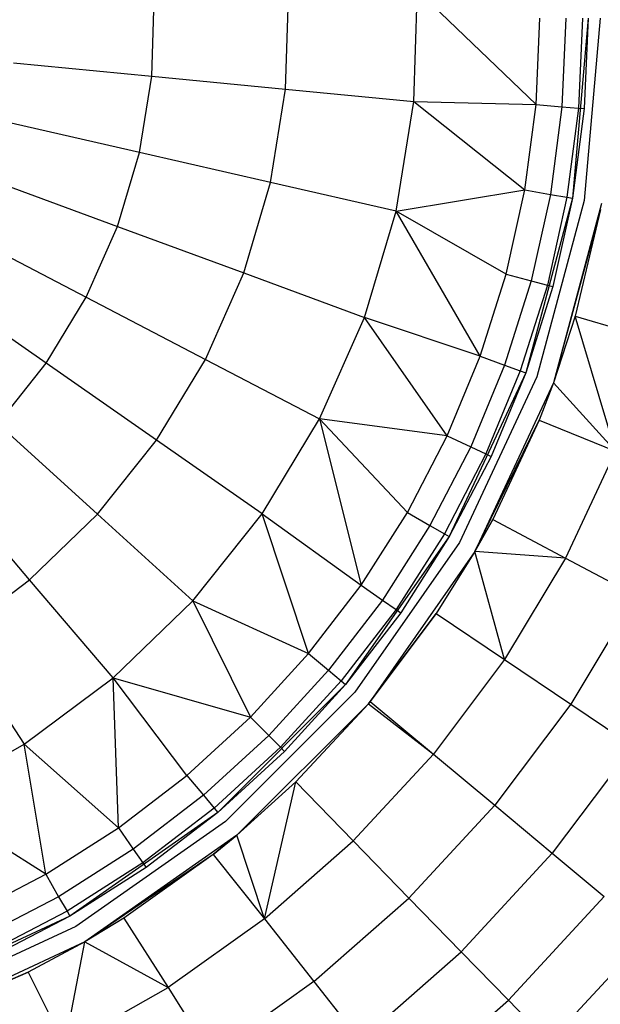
# Model space of a CAD drawing. Extents: x 3 to 49, y 3 to 103.
# Tile 81 of 101: x 26.848 to 27.828, y 57.121 to 58.783. Entities that reach past the tile are written whole.
import ezdxf

# ---------------------------------------------------------------- set-up
doc = ezdxf.new("R2010")
doc.units = 0
doc.header["$LTSCALE"] = 2.54
doc.layers.get('0').update_dxf_attribs({"linetype": 'CONTINUOUS'})

# ---------------------------------------------------------------- blocks, each defined once
blk = doc.blocks.new('HOTEL-MOOD-11782-11790_STL')
at = {"color": 0}
for p, q in [((27.2966, 58.6655, 3.3861), (27.3017, 58.825, 3.3861)), ((27.2966, 58.6655, 3.3861), (27.3017, 58.825, 3.3861)), ((27.5129, 58.6446, 3.2677), (27.5189, 58.8319, 3.2677)), ((27.5129, 58.6446, 3.2677), (27.5189, 58.8319, 3.2677)), ((27.7193, 58.6397, 3.1304), (27.5189, 58.8319, 3.2677)), ((27.7193, 58.6397, 3.1304), (27.5189, 58.8319, 3.2677)), ((27.0707, 58.6873, 3.4848), (27.0749, 58.8177, 3.4848)), ((27.0707, 58.6873, 3.4848), (27.0749, 58.8177, 3.4848)), ((27.7193, 58.6397, 3.1304), (27.7256, 58.7851, 3.1304)), ((27.7193, 58.6397, 3.1304), (27.7256, 58.7851, 3.1304)), ((27.7695, 58.7851, 3.0862), (27.763, 58.6358, 3.0862)), ((27.7695, 58.7851, 3.0862), (27.763, 58.6358, 3.0862)), ((27.8074, 58.7851, 2.5681), (27.7808, 58.4812, 2.5681)), ((27.8074, 58.7851, 2.5681), (27.7808, 58.4812, 2.5681)), ((27.7977, 58.7851, 3.0306), (27.791, 58.6334, 3.0306)), ((27.7977, 58.7851, 3.0306), (27.791, 58.6334, 3.0306)), ((27.8274, 58.7851, 2.2681), (27.8005, 58.4777, 2.2681)), ((27.8274, 58.7851, 2.2681), (27.8005, 58.4777, 2.2681)), ((27.8274, 58.7851, 2.5681), (27.8005, 58.4777, 2.5681)), ((27.8274, 58.7851, 2.5681), (27.8005, 58.4777, 2.5681)), ((27.8074, 58.7851, 2.5681), (27.8007, 58.6325, 2.9691)), ((27.8074, 58.7851, 2.9691), (27.8007, 58.6325, 2.9691)), ((27.8074, 58.7851, 2.5681), (27.8007, 58.6325, 2.9691)), ((27.8074, 58.7851, 2.9691), (27.8007, 58.6325, 2.9691)), ((26.8369, 58.7099, 3.5628), (27.0707, 58.6873, 3.4848)), ((26.8369, 58.7099, 3.5628), (27.0707, 58.6873, 3.4848)), ((27.0499, 58.5585, 3.4848), (27.0707, 58.6873, 3.4848)), ((27.0499, 58.5585, 3.4848), (27.0707, 58.6873, 3.4848)), ((27.0707, 58.6873, 3.4848), (27.2966, 58.6655, 3.3861)), ((27.0707, 58.6873, 3.4848), (27.2966, 58.6655, 3.3861)), ((27.2712, 58.508, 3.3861), (27.2966, 58.6655, 3.3861)), ((27.2712, 58.508, 3.3861), (27.2966, 58.6655, 3.3861)), ((27.2966, 58.6655, 3.3861), (27.5129, 58.6446, 3.2677)), ((27.2966, 58.6655, 3.3861), (27.5129, 58.6446, 3.2677)), ((27.483, 58.4596, 3.2677), (27.5129, 58.6446, 3.2677)), ((27.483, 58.4596, 3.2677), (27.5129, 58.6446, 3.2677)), ((27.5129, 58.6446, 3.2677), (27.7193, 58.6397, 3.1304)), ((27.5129, 58.6446, 3.2677), (27.7193, 58.6397, 3.1304)), ((27.5129, 58.6446, 3.2677), (27.7003, 58.4954, 3.1304)), ((27.5129, 58.6446, 3.2677), (27.7003, 58.4954, 3.1304)), ((27.7003, 58.4954, 3.1304), (27.7193, 58.6397, 3.1304)), ((27.7003, 58.4954, 3.1304), (27.7193, 58.6397, 3.1304)), ((27.7193, 58.6397, 3.1304), (27.763, 58.6358, 3.0862)), ((27.7193, 58.6397, 3.1304), (27.763, 58.6358, 3.0862)), ((27.763, 58.6358, 3.0862), (27.7435, 58.4877, 3.0862)), ((27.763, 58.6358, 3.0862), (27.7435, 58.4877, 3.0862)), ((27.763, 58.6358, 3.0862), (27.791, 58.6334, 3.0306)), ((27.763, 58.6358, 3.0862), (27.791, 58.6334, 3.0306)), ((27.791, 58.6334, 3.0306), (27.7712, 58.4828, 3.0306)), ((27.791, 58.6334, 3.0306), (27.7712, 58.4828, 3.0306)), ((27.8007, 58.6325, 2.9691), (27.7808, 58.4812, 2.5681)), ((27.8007, 58.6325, 2.9691), (27.7808, 58.4812, 2.5681)), ((27.8007, 58.6325, 2.9691), (27.7808, 58.4812, 2.9691)), ((27.8007, 58.6325, 2.9691), (27.7808, 58.4812, 2.9691)), ((27.791, 58.6334, 3.0306), (27.8007, 58.6325, 2.9691)), ((27.791, 58.6334, 3.0306), (27.8007, 58.6325, 2.9691)), ((27.0499, 58.5585, 3.4848), (26.8209, 58.6108, 3.5628)), ((27.0499, 58.5585, 3.4848), (26.8209, 58.6108, 3.5628)), ((27.0128, 58.4335, 3.4848), (27.0499, 58.5585, 3.4848)), ((27.0128, 58.4335, 3.4848), (27.0499, 58.5585, 3.4848)), ((27.2712, 58.508, 3.3861), (27.0499, 58.5585, 3.4848)), ((27.2712, 58.508, 3.3861), (27.0499, 58.5585, 3.4848)), ((26.7923, 58.5146, 3.5628), (27.0128, 58.4335, 3.4848)), ((26.7923, 58.5146, 3.5628), (27.0128, 58.4335, 3.4848)), ((27.2258, 58.3551, 3.3861), (27.2712, 58.508, 3.3861)), ((27.2258, 58.3551, 3.3861), (27.2712, 58.508, 3.3861)), ((27.483, 58.4596, 3.2677), (27.2712, 58.508, 3.3861)), ((27.483, 58.4596, 3.2677), (27.2712, 58.508, 3.3861)), ((27.483, 58.4596, 3.2677), (27.7003, 58.4954, 3.1304)), ((27.483, 58.4596, 3.2677), (27.7003, 58.4954, 3.1304)), ((27.6688, 58.3533, 3.1304), (27.7003, 58.4954, 3.1304)), ((27.6688, 58.3533, 3.1304), (27.7003, 58.4954, 3.1304)), ((27.7003, 58.4954, 3.1304), (27.7435, 58.4877, 3.0862)), ((27.7003, 58.4954, 3.1304), (27.7435, 58.4877, 3.0862)), ((27.7435, 58.4877, 3.0862), (27.7112, 58.3419, 3.0862)), ((27.7435, 58.4877, 3.0862), (27.7112, 58.3419, 3.0862)), ((27.7435, 58.4877, 3.0862), (27.7712, 58.4828, 3.0306)), ((27.7435, 58.4877, 3.0862), (27.7712, 58.4828, 3.0306)), ((27.7808, 58.4812, 2.5681), (27.7018, 58.1865, 2.5681)), ((27.7808, 58.4812, 2.5681), (27.7018, 58.1865, 2.5681)), ((27.8005, 58.4777, 2.2681), (27.7206, 58.1797, 2.2681)), ((27.8005, 58.4777, 2.2681), (27.7206, 58.1797, 2.2681)), ((27.8005, 58.4777, 2.5681), (27.7206, 58.1797, 2.5681)), ((27.8005, 58.4777, 2.5681), (27.7206, 58.1797, 2.5681)), ((27.7712, 58.4828, 3.0306), (27.7384, 58.3346, 3.0306)), ((27.7712, 58.4828, 3.0306), (27.7384, 58.3346, 3.0306)), ((27.7808, 58.4812, 2.5681), (27.7477, 58.3321, 2.9691)), ((27.7808, 58.4812, 2.9691), (27.7477, 58.3321, 2.9691)), ((27.7808, 58.4812, 2.5681), (27.7477, 58.3321, 2.9691)), ((27.7808, 58.4812, 2.9691), (27.7477, 58.3321, 2.9691)), ((27.83, 58.4725, 2.2681), (27.7488, 58.1694, 2.2681)), ((27.83, 58.4725, 2.2681), (27.7488, 58.1694, 2.2681)), ((27.7712, 58.4828, 3.0306), (27.7808, 58.4812, 2.9691)), ((27.7712, 58.4828, 3.0306), (27.7808, 58.4812, 2.9691)), ((27.7808, 58.4812, 2.9691), (27.7808, 58.4812, 2.5681)), ((27.7808, 58.4812, 2.9691), (27.7808, 58.4812, 2.5681)), ((27.8005, 58.4777, 2.2681), (27.8005, 58.4777, 2.5681)), ((27.8005, 58.4777, 2.2681), (27.8005, 58.4777, 2.5681)), ((27.4297, 58.28, 3.2677), (27.483, 58.4596, 3.2677)), ((27.4297, 58.28, 3.2677), (27.483, 58.4596, 3.2677)), ((27.625, 58.2145, 3.1304), (27.483, 58.4596, 3.2677)), ((27.625, 58.2145, 3.1304), (27.483, 58.4596, 3.2677)), ((27.6688, 58.3533, 3.1304), (27.483, 58.4596, 3.2677)), ((27.6688, 58.3533, 3.1304), (27.483, 58.4596, 3.2677)), ((27.8282, 58.4623, 2.5681), (27.7488, 58.1694, 2.2681)), ((27.8282, 58.4623, 2.5681), (27.7488, 58.1694, 2.2681)), ((27.8282, 58.4623, 2.5681), (27.7856, 58.282, 2.5681)), ((27.8282, 58.4623, 2.5681), (27.7856, 58.282, 2.5681)), ((26.7517, 58.4228, 3.5628), (26.96, 58.3142, 3.4848)), ((26.7517, 58.4228, 3.5628), (26.96, 58.3142, 3.4848)), ((26.96, 58.3142, 3.4848), (27.0128, 58.4335, 3.4848)), ((26.96, 58.3142, 3.4848), (27.0128, 58.4335, 3.4848)), ((27.0128, 58.4335, 3.4848), (27.2258, 58.3551, 3.3861)), ((27.0128, 58.4335, 3.4848), (27.2258, 58.3551, 3.3861)), ((27.1612, 58.2092, 3.3861), (27.2258, 58.3551, 3.3861)), ((27.1612, 58.2092, 3.3861), (27.2258, 58.3551, 3.3861)), ((27.2258, 58.3551, 3.3861), (27.4297, 58.28, 3.2677)), ((27.2258, 58.3551, 3.3861), (27.4297, 58.28, 3.2677)), ((27.625, 58.2145, 3.1304), (27.6688, 58.3533, 3.1304)), ((27.625, 58.2145, 3.1304), (27.6688, 58.3533, 3.1304)), ((27.6688, 58.3533, 3.1304), (27.7112, 58.3419, 3.0862)), ((27.6688, 58.3533, 3.1304), (27.7112, 58.3419, 3.0862)), ((26.8923, 58.2026, 3.4848), (26.6997, 58.337, 3.5628)), ((26.8923, 58.2026, 3.4848), (26.6997, 58.337, 3.5628)), ((27.7112, 58.3419, 3.0862), (27.6662, 58.1995, 3.0862)), ((27.7112, 58.3419, 3.0862), (27.6662, 58.1995, 3.0862)), ((27.7112, 58.3419, 3.0862), (27.7384, 58.3346, 3.0306)), ((27.7112, 58.3419, 3.0862), (27.7384, 58.3346, 3.0306)), ((27.7384, 58.3346, 3.0306), (27.6927, 58.1898, 3.0306)), ((27.7384, 58.3346, 3.0306), (27.6927, 58.1898, 3.0306)), ((27.7477, 58.3321, 2.9691), (27.7018, 58.1865, 2.5681)), ((27.7477, 58.3321, 2.9691), (27.7018, 58.1865, 2.5681)), ((27.7477, 58.3321, 2.9691), (27.7018, 58.1865, 2.9691)), ((27.7477, 58.3321, 2.9691), (27.7018, 58.1865, 2.9691)), ((27.7384, 58.3346, 3.0306), (27.7477, 58.3321, 2.9691)), ((27.7384, 58.3346, 3.0306), (27.7477, 58.3321, 2.9691)), ((26.8923, 58.2026, 3.4848), (26.96, 58.3142, 3.4848)), ((26.8923, 58.2026, 3.4848), (26.96, 58.3142, 3.4848)), ((26.96, 58.3142, 3.4848), (27.1612, 58.2092, 3.3861)), ((26.96, 58.3142, 3.4848), (27.1612, 58.2092, 3.3861)), ((27.3539, 58.1087, 3.2677), (27.4297, 58.28, 3.2677)), ((27.3539, 58.1087, 3.2677), (27.4297, 58.28, 3.2677)), ((27.5693, 58.08, 3.1304), (27.4297, 58.28, 3.2677)), ((27.5693, 58.08, 3.1304), (27.4297, 58.28, 3.2677)), ((27.625, 58.2145, 3.1304), (27.4297, 58.28, 3.2677)), ((27.625, 58.2145, 3.1304), (27.4297, 58.28, 3.2677)), ((27.7856, 58.282, 2.5681), (27.7488, 58.1694, 2.5681)), ((27.7856, 58.282, 2.5681), (27.7488, 58.1694, 2.5681)), ((27.7856, 58.282, 2.5681), (27.7488, 58.1694, 2.2681)), ((27.7856, 58.282, 2.5681), (27.7488, 58.1694, 2.2681)), ((27.8534, 58.0546, 2.5559), (27.7856, 58.282, 2.5681)), ((27.7856, 58.282, 2.5681), (27.919, 58.2432, 2.5559)), ((27.7856, 58.282, 2.5681), (27.919, 58.2432, 2.5559)), ((27.8534, 58.0546, 2.5559), (27.7856, 58.282, 2.5681)), ((27.0785, 58.0727, 3.3861), (27.1612, 58.2092, 3.3861)), ((27.0785, 58.0727, 3.3861), (27.1612, 58.2092, 3.3861)), ((27.1612, 58.2092, 3.3861), (27.3539, 58.1087, 3.2677)), ((27.1612, 58.2092, 3.3861), (27.3539, 58.1087, 3.2677)), ((27.5693, 58.08, 3.1304), (27.625, 58.2145, 3.1304)), ((27.5693, 58.08, 3.1304), (27.625, 58.2145, 3.1304)), ((27.625, 58.2145, 3.1304), (27.6662, 58.1995, 3.0862)), ((27.625, 58.2145, 3.1304), (27.6662, 58.1995, 3.0862)), ((26.811, 58.1006, 3.4848), (26.8923, 58.2026, 3.4848)), ((26.811, 58.1006, 3.4848), (26.8923, 58.2026, 3.4848)), ((27.0785, 58.0727, 3.3861), (26.8923, 58.2026, 3.4848)), ((27.0785, 58.0727, 3.3861), (26.8923, 58.2026, 3.4848)), ((27.7018, 58.1865, 2.5681), (27.5729, 57.9101, 2.5681)), ((27.7018, 58.1865, 2.5681), (27.5729, 57.9101, 2.5681)), ((27.6662, 58.1995, 3.0862), (27.6091, 58.0615, 3.0862)), ((27.6662, 58.1995, 3.0862), (27.6091, 58.0615, 3.0862)), ((27.6927, 58.1898, 3.0306), (27.6346, 58.0496, 3.0306)), ((27.6927, 58.1898, 3.0306), (27.6346, 58.0496, 3.0306)), ((27.7018, 58.1865, 2.5681), (27.6434, 58.0455, 2.9691)), ((27.7018, 58.1865, 2.9691), (27.6434, 58.0455, 2.9691)), ((27.7018, 58.1865, 2.5681), (27.6434, 58.0455, 2.9691)), ((27.7018, 58.1865, 2.9691), (27.6434, 58.0455, 2.9691)), ((27.6662, 58.1995, 3.0862), (27.6927, 58.1898, 3.0306)), ((27.6662, 58.1995, 3.0862), (27.6927, 58.1898, 3.0306)), ((27.6927, 58.1898, 3.0306), (27.7018, 58.1865, 2.9691)), ((27.6927, 58.1898, 3.0306), (27.7018, 58.1865, 2.9691)), ((27.7018, 58.1865, 2.9691), (27.7018, 58.1865, 2.5681)), ((27.7018, 58.1865, 2.9691), (27.7018, 58.1865, 2.5681)), ((27.7206, 58.1797, 2.2681), (27.5902, 57.9001, 2.2681)), ((27.7206, 58.1797, 2.2681), (27.5902, 57.9001, 2.2681)), ((27.7206, 58.1797, 2.5681), (27.5902, 57.9001, 2.5681)), ((27.7206, 58.1797, 2.5681), (27.5902, 57.9001, 2.5681)), ((27.7206, 58.1797, 2.2681), (27.7206, 58.1797, 2.5681)), ((27.7206, 58.1797, 2.2681), (27.7206, 58.1797, 2.5681)), ((27.7488, 58.1694, 2.2681), (27.6162, 57.8851, 2.2681)), ((27.7488, 58.1694, 2.2681), (27.6162, 57.8851, 2.2681)), ((27.7488, 58.1694, 2.5681), (27.7247, 58.1069, 2.5681)), ((27.7488, 58.1694, 2.2681), (27.7247, 58.1069, 2.5681)), ((27.7488, 58.1694, 2.5681), (27.7247, 58.1069, 2.5681)), ((27.7488, 58.1694, 2.2681), (27.7247, 58.1069, 2.5681)), ((27.8534, 58.0546, 2.5559), (27.7488, 58.1694, 2.5681)), ((27.8534, 58.0546, 2.5559), (27.7488, 58.1694, 2.5681)), ((27.7488, 58.1694, 2.5681), (27.7488, 58.1694, 2.2681)), ((27.7488, 58.1694, 2.5681), (27.7488, 58.1694, 2.2681)), ((27.2567, 57.9484, 3.2677), (27.3539, 58.1087, 3.2677)), ((27.2567, 57.9484, 3.2677), (27.3539, 58.1087, 3.2677)), ((27.5021, 57.9509, 3.1304), (27.3539, 58.1087, 3.2677)), ((27.3539, 58.1087, 3.2677), (27.4239, 57.8282, 3.1304)), ((27.5021, 57.9509, 3.1304), (27.3539, 58.1087, 3.2677)), ((27.5693, 58.08, 3.1304), (27.3539, 58.1087, 3.2677)), ((27.5693, 58.08, 3.1304), (27.3539, 58.1087, 3.2677)), ((27.3539, 58.1087, 3.2677), (27.4239, 57.8282, 3.1304)), ((27.6162, 57.8851, 2.2681), (27.7247, 58.1069, 2.5681)), ((27.6162, 57.8851, 2.2681), (27.7247, 58.1069, 2.5681)), ((27.7247, 58.1069, 2.5681), (27.6462, 57.9391, 2.5681)), ((27.7247, 58.1069, 2.5681), (27.6462, 57.9391, 2.5681)), ((27.7247, 58.1069, 2.5681), (27.8534, 58.0546, 2.5559)), ((27.7247, 58.1069, 2.5681), (27.8534, 58.0546, 2.5559)), ((26.811, 58.1006, 3.4848), (26.979, 57.948, 3.3861)), ((26.811, 58.1006, 3.4848), (26.979, 57.948, 3.3861)), ((26.979, 57.948, 3.3861), (27.0785, 58.0727, 3.3861)), ((26.979, 57.948, 3.3861), (27.0785, 58.0727, 3.3861)), ((27.2567, 57.9484, 3.2677), (27.0785, 58.0727, 3.3861)), ((27.2567, 57.9484, 3.2677), (27.0785, 58.0727, 3.3861)), ((27.5021, 57.9509, 3.1304), (27.5693, 58.08, 3.1304)), ((27.5021, 57.9509, 3.1304), (27.5693, 58.08, 3.1304)), ((27.5693, 58.08, 3.1304), (27.6091, 58.0615, 3.0862)), ((27.5693, 58.08, 3.1304), (27.6091, 58.0615, 3.0862)), ((27.6091, 58.0615, 3.0862), (27.5401, 57.929, 3.0862)), ((27.6091, 58.0615, 3.0862), (27.5401, 57.929, 3.0862)), ((27.6091, 58.0615, 3.0862), (27.6346, 58.0496, 3.0306)), ((27.6091, 58.0615, 3.0862), (27.6346, 58.0496, 3.0306)), ((27.8534, 58.0546, 2.5559), (27.7688, 57.8738, 2.5559)), ((27.8534, 58.0546, 2.5559), (27.7688, 57.8738, 2.5559)), ((27.6346, 58.0496, 3.0306), (27.5645, 57.9149, 3.0306)), ((27.6346, 58.0496, 3.0306), (27.5645, 57.9149, 3.0306)), ((27.6434, 58.0455, 2.9691), (27.5729, 57.9101, 2.5681)), ((27.6434, 58.0455, 2.9691), (27.5729, 57.9101, 2.5681)), ((27.6434, 58.0455, 2.9691), (27.5729, 57.9101, 2.9691)), ((27.6434, 58.0455, 2.9691), (27.5729, 57.9101, 2.9691)), ((27.6346, 58.0496, 3.0306), (27.6434, 58.0455, 2.9691)), ((27.6346, 58.0496, 3.0306), (27.6434, 58.0455, 2.9691)), ((26.8644, 57.837, 3.3861), (26.7173, 58.0099, 3.4848)), ((26.8644, 57.837, 3.3861), (26.7173, 58.0099, 3.4848)), ((26.8644, 57.837, 3.3861), (26.979, 57.948, 3.3861)), ((26.8644, 57.837, 3.3861), (26.979, 57.948, 3.3861)), ((26.979, 57.948, 3.3861), (27.1399, 57.8019, 3.2677)), ((26.979, 57.948, 3.3861), (27.1399, 57.8019, 3.2677)), ((27.1399, 57.8019, 3.2677), (27.2567, 57.9484, 3.2677)), ((27.1399, 57.8019, 3.2677), (27.2567, 57.9484, 3.2677)), ((27.3353, 57.7127, 3.1304), (27.2567, 57.9484, 3.2677)), ((27.2567, 57.9484, 3.2677), (27.4239, 57.8282, 3.1304)), ((27.2567, 57.9484, 3.2677), (27.4239, 57.8282, 3.1304)), ((27.3353, 57.7127, 3.1304), (27.2567, 57.9484, 3.2677)), ((27.4239, 57.8282, 3.1304), (27.5021, 57.9509, 3.1304)), ((27.4239, 57.8282, 3.1304), (27.5021, 57.9509, 3.1304)), ((27.5021, 57.9509, 3.1304), (27.5401, 57.929, 3.0862)), ((27.5021, 57.9509, 3.1304), (27.5401, 57.929, 3.0862)), ((27.6462, 57.9391, 2.5681), (27.6162, 57.8851, 2.5681)), ((27.6162, 57.8851, 2.2681), (27.6462, 57.9391, 2.5681)), ((27.6162, 57.8851, 2.2681), (27.6462, 57.9391, 2.5681)), ((27.6462, 57.9391, 2.5681), (27.6162, 57.8851, 2.5681)), ((27.6462, 57.9391, 2.5681), (27.7688, 57.8738, 2.5559)), ((27.6462, 57.9391, 2.5681), (27.7688, 57.8738, 2.5559)), ((27.5401, 57.929, 3.0862), (27.4599, 57.803, 3.0862)), ((27.5401, 57.929, 3.0862), (27.4599, 57.803, 3.0862)), ((27.5401, 57.929, 3.0862), (27.5645, 57.9149, 3.0306)), ((27.5401, 57.929, 3.0862), (27.5645, 57.9149, 3.0306)), ((27.5729, 57.9101, 2.5681), (27.3979, 57.6602, 2.5681)), ((27.5729, 57.9101, 2.5681), (27.3979, 57.6602, 2.5681)), ((27.5645, 57.9149, 3.0306), (27.4829, 57.7869, 3.0306)), ((27.5645, 57.9149, 3.0306), (27.4829, 57.7869, 3.0306)), ((27.5729, 57.9101, 2.5681), (27.4909, 57.7813, 2.9691)), ((27.5729, 57.9101, 2.9691), (27.4909, 57.7813, 2.9691)), ((27.5729, 57.9101, 2.5681), (27.4909, 57.7813, 2.9691)), ((27.5729, 57.9101, 2.9691), (27.4909, 57.7813, 2.9691)), ((27.5645, 57.9149, 3.0306), (27.5729, 57.9101, 2.9691)), ((27.5645, 57.9149, 3.0306), (27.5729, 57.9101, 2.9691)), ((27.5729, 57.9101, 2.9691), (27.5729, 57.9101, 2.5681)), ((27.5729, 57.9101, 2.9691), (27.5729, 57.9101, 2.5681)), ((27.5902, 57.9001, 2.2681), (27.4133, 57.6473, 2.2681)), ((27.5902, 57.9001, 2.2681), (27.4133, 57.6473, 2.2681)), ((27.5902, 57.9001, 2.5681), (27.4133, 57.6473, 2.5681)), ((27.5902, 57.9001, 2.5681), (27.4133, 57.6473, 2.5681)), ((27.5902, 57.9001, 2.2681), (27.5902, 57.9001, 2.5681)), ((27.5902, 57.9001, 2.2681), (27.5902, 57.9001, 2.5681)), ((27.6162, 57.8851, 2.2681), (27.4362, 57.628, 2.2681)), ((27.6162, 57.8851, 2.2681), (27.4362, 57.628, 2.2681)), ((27.6162, 57.8851, 2.5681), (27.5508, 57.7802, 2.5681)), ((27.6162, 57.8851, 2.2681), (27.5508, 57.7802, 2.5681)), ((27.6162, 57.8851, 2.5681), (27.5508, 57.7802, 2.5681)), ((27.6162, 57.8851, 2.2681), (27.5508, 57.7802, 2.5681)), ((27.666, 57.7027, 2.5559), (27.6162, 57.8851, 2.5681)), ((27.7688, 57.8738, 2.5559), (27.6162, 57.8851, 2.5681)), ((27.666, 57.7027, 2.5559), (27.6162, 57.8851, 2.5681)), ((27.7688, 57.8738, 2.5559), (27.6162, 57.8851, 2.5681)), ((27.6162, 57.8851, 2.5681), (27.6162, 57.8851, 2.2681)), ((27.6162, 57.8851, 2.5681), (27.6162, 57.8851, 2.2681)), ((27.7688, 57.8738, 2.5559), (27.666, 57.7027, 2.5559)), ((27.7688, 57.8738, 2.5559), (27.666, 57.7027, 2.5559)), ((27.7688, 57.8738, 2.5559), (27.8877, 57.8105, 2.5198)), ((27.7688, 57.8738, 2.5559), (27.8877, 57.8105, 2.5198)), ((26.7366, 57.7416, 3.3861), (26.8644, 57.837, 3.3861)), ((26.7366, 57.7416, 3.3861), (26.8644, 57.837, 3.3861)), ((27.0053, 57.6716, 3.2677), (26.8644, 57.837, 3.3861)), ((27.0053, 57.6716, 3.2677), (26.8644, 57.837, 3.3861)), ((27.3353, 57.7127, 3.1304), (27.4239, 57.8282, 3.1304)), ((27.3353, 57.7127, 3.1304), (27.4239, 57.8282, 3.1304)), ((27.4239, 57.8282, 3.1304), (27.4599, 57.803, 3.0862)), ((27.4239, 57.8282, 3.1304), (27.4599, 57.803, 3.0862)), ((27.8877, 57.8105, 2.5198), (27.7778, 57.6275, 2.5198)), ((27.8877, 57.8105, 2.5198), (27.7778, 57.6275, 2.5198)), ((27.0053, 57.6716, 3.2677), (27.1399, 57.8019, 3.2677)), ((27.0053, 57.6716, 3.2677), (27.1399, 57.8019, 3.2677)), ((27.1399, 57.8019, 3.2677), (27.3353, 57.7127, 3.1304)), ((27.1399, 57.8019, 3.2677), (27.3353, 57.7127, 3.1304)), ((27.1399, 57.8019, 3.2677), (27.237, 57.6054, 3.1304)), ((27.1399, 57.8019, 3.2677), (27.237, 57.6054, 3.1304)), ((27.4599, 57.803, 3.0862), (27.3689, 57.6845, 3.0862)), ((27.4599, 57.803, 3.0862), (27.3689, 57.6845, 3.0862)), ((27.4599, 57.803, 3.0862), (27.4829, 57.7869, 3.0306)), ((27.4599, 57.803, 3.0862), (27.4829, 57.7869, 3.0306)), ((27.4829, 57.7869, 3.0306), (27.3905, 57.6664, 3.0306)), ((27.4829, 57.7869, 3.0306), (27.3905, 57.6664, 3.0306)), ((27.4909, 57.7813, 2.9691), (27.3979, 57.6602, 2.5681)), ((27.4909, 57.7813, 2.9691), (27.3979, 57.6602, 2.5681)), ((27.4909, 57.7813, 2.9691), (27.3979, 57.6602, 2.9691)), ((27.4909, 57.7813, 2.9691), (27.3979, 57.6602, 2.9691)), ((27.4362, 57.628, 2.2681), (27.5508, 57.7802, 2.5681)), ((27.4362, 57.628, 2.2681), (27.5508, 57.7802, 2.5681)), ((27.5508, 57.7802, 2.5681), (27.4395, 57.632, 2.5681)), ((27.5508, 57.7802, 2.5681), (27.4395, 57.632, 2.5681)), ((27.4829, 57.7869, 3.0306), (27.4909, 57.7813, 2.9691)), ((27.4829, 57.7869, 3.0306), (27.4909, 57.7813, 2.9691)), ((27.5508, 57.7802, 2.5681), (27.666, 57.7027, 2.5559)), ((27.5508, 57.7802, 2.5681), (27.666, 57.7027, 2.5559)), ((26.7366, 57.7416, 3.3861), (26.8551, 57.5595, 3.2677)), ((26.7366, 57.7416, 3.3861), (26.8551, 57.5595, 3.2677)), ((27.237, 57.6054, 3.1304), (27.3353, 57.7127, 3.1304)), ((27.237, 57.6054, 3.1304), (27.3353, 57.7127, 3.1304)), ((27.3353, 57.7127, 3.1304), (27.3689, 57.6845, 3.0862)), ((27.3353, 57.7127, 3.1304), (27.3689, 57.6845, 3.0862)), ((27.666, 57.7027, 2.5559), (27.5462, 57.543, 2.5559)), ((27.666, 57.7027, 2.5559), (27.5462, 57.543, 2.5559)), ((27.666, 57.7027, 2.5559), (27.7778, 57.6275, 2.5198)), ((27.666, 57.7027, 2.5559), (27.7778, 57.6275, 2.5198)), ((26.8551, 57.5595, 3.2677), (27.0053, 57.6716, 3.2677)), ((26.8551, 57.5595, 3.2677), (27.0053, 57.6716, 3.2677)), ((27.0053, 57.6716, 3.2677), (27.237, 57.6054, 3.1304)), ((27.0142, 57.4185, 3.1304), (27.0053, 57.6716, 3.2677)), ((27.0142, 57.4185, 3.1304), (27.0053, 57.6716, 3.2677)), ((27.1297, 57.5071, 3.1304), (27.0053, 57.6716, 3.2677)), ((27.1297, 57.5071, 3.1304), (27.0053, 57.6716, 3.2677)), ((27.0053, 57.6716, 3.2677), (27.237, 57.6054, 3.1304)), ((27.3689, 57.6845, 3.0862), (27.268, 57.5744, 3.0862)), ((27.3689, 57.6845, 3.0862), (27.268, 57.5744, 3.0862)), ((27.3689, 57.6845, 3.0862), (27.3905, 57.6664, 3.0306)), ((27.3689, 57.6845, 3.0862), (27.3905, 57.6664, 3.0306)), ((27.3979, 57.6602, 2.5681), (27.1822, 57.4445, 2.5681)), ((27.3979, 57.6602, 2.5681), (27.1822, 57.4445, 2.5681)), ((27.3905, 57.6664, 3.0306), (27.2879, 57.5545, 3.0306)), ((27.3905, 57.6664, 3.0306), (27.2879, 57.5545, 3.0306)), ((27.3979, 57.6602, 2.5681), (27.2948, 57.5476, 2.9691)), ((27.3979, 57.6602, 2.9691), (27.2948, 57.5476, 2.9691)), ((27.3979, 57.6602, 2.5681), (27.2948, 57.5476, 2.9691)), ((27.3979, 57.6602, 2.9691), (27.2948, 57.5476, 2.9691)), ((27.3905, 57.6664, 3.0306), (27.3979, 57.6602, 2.9691)), ((27.3905, 57.6664, 3.0306), (27.3979, 57.6602, 2.9691)), ((27.3979, 57.6602, 2.9691), (27.3979, 57.6602, 2.5681)), ((27.3979, 57.6602, 2.9691), (27.3979, 57.6602, 2.5681)), ((27.4133, 57.6473, 2.2681), (27.1951, 57.4292, 2.2681)), ((27.4133, 57.6473, 2.2681), (27.1951, 57.4292, 2.2681)), ((27.4133, 57.6473, 2.5681), (27.1951, 57.4292, 2.5681)), ((27.4133, 57.6473, 2.5681), (27.1951, 57.4292, 2.5681)), ((27.4133, 57.6473, 2.2681), (27.4133, 57.6473, 2.5681)), ((27.4133, 57.6473, 2.2681), (27.4133, 57.6473, 2.5681)), ((27.4362, 57.628, 2.2681), (27.2144, 57.4062, 2.2681)), ((27.4362, 57.628, 2.2681), (27.2144, 57.4062, 2.2681)), ((27.4362, 57.628, 2.5681), (27.3137, 57.496, 2.5681)), ((27.4362, 57.628, 2.2681), (27.3137, 57.496, 2.5681)), ((27.4362, 57.628, 2.5681), (27.3137, 57.496, 2.5681)), ((27.4362, 57.628, 2.2681), (27.3137, 57.496, 2.5681)), ((27.4395, 57.632, 2.5681), (27.4362, 57.628, 2.5681)), ((27.4362, 57.628, 2.2681), (27.4395, 57.632, 2.5681)), ((27.4362, 57.628, 2.2681), (27.4395, 57.632, 2.5681)), ((27.4395, 57.632, 2.5681), (27.4362, 57.628, 2.5681)), ((27.4362, 57.628, 2.5681), (27.5462, 57.543, 2.5559)), ((27.4362, 57.628, 2.5681), (27.5462, 57.543, 2.5559)), ((27.4362, 57.628, 2.5681), (27.4362, 57.628, 2.2681)), ((27.4362, 57.628, 2.5681), (27.4362, 57.628, 2.2681)), ((27.4395, 57.632, 2.5681), (27.5462, 57.543, 2.5559)), ((27.4395, 57.632, 2.5681), (27.5462, 57.543, 2.5559)), ((27.7778, 57.6275, 2.5198), (27.6496, 57.4567, 2.5198)), ((27.7778, 57.6275, 2.5198), (27.6496, 57.4567, 2.5198)), ((27.7778, 57.6275, 2.5198), (27.8826, 57.5569, 2.4609)), ((27.7778, 57.6275, 2.5198), (27.8826, 57.5569, 2.4609)), ((27.1297, 57.5071, 3.1304), (27.237, 57.6054, 3.1304)), ((27.1297, 57.5071, 3.1304), (27.237, 57.6054, 3.1304)), ((27.237, 57.6054, 3.1304), (27.268, 57.5744, 3.0862)), ((27.237, 57.6054, 3.1304), (27.268, 57.5744, 3.0862)), ((27.268, 57.5744, 3.0862), (27.1579, 57.4735, 3.0862)), ((27.268, 57.5744, 3.0862), (27.1579, 57.4735, 3.0862)), ((27.268, 57.5744, 3.0862), (27.2879, 57.5545, 3.0306)), ((27.268, 57.5744, 3.0862), (27.2879, 57.5545, 3.0306)), ((26.6918, 57.4675, 3.2677), (26.8551, 57.5595, 3.2677)), ((26.6918, 57.4675, 3.2677), (26.8551, 57.5595, 3.2677)), ((26.8915, 57.3403, 3.1304), (26.8551, 57.5595, 3.2677)), ((26.8915, 57.3403, 3.1304), (26.8551, 57.5595, 3.2677)), ((27.0142, 57.4185, 3.1304), (26.8551, 57.5595, 3.2677)), ((27.0142, 57.4185, 3.1304), (26.8551, 57.5595, 3.2677)), ((27.8826, 57.5569, 2.4609), (27.7467, 57.3757, 2.4609)), ((27.8826, 57.5569, 2.4609), (27.7467, 57.3757, 2.4609)), ((27.2879, 57.5545, 3.0306), (27.176, 57.4519, 3.0306)), ((27.2879, 57.5545, 3.0306), (27.176, 57.4519, 3.0306)), ((27.2948, 57.5476, 2.9691), (27.1822, 57.4445, 2.5681)), ((27.2948, 57.5476, 2.9691), (27.1822, 57.4445, 2.5681)), ((27.2948, 57.5476, 2.9691), (27.1822, 57.4445, 2.9691)), ((27.2948, 57.5476, 2.9691), (27.1822, 57.4445, 2.9691)), ((27.2879, 57.5545, 3.0306), (27.2948, 57.5476, 2.9691)), ((27.2879, 57.5545, 3.0306), (27.2948, 57.5476, 2.9691)), ((27.4106, 57.3965, 2.5559), (27.5462, 57.543, 2.5559)), ((27.4106, 57.3965, 2.5559), (27.5462, 57.543, 2.5559)), ((27.5462, 57.543, 2.5559), (27.6496, 57.4567, 2.5198)), ((27.5462, 57.543, 2.5559), (27.6496, 57.4567, 2.5198)), ((27.0142, 57.4185, 3.1304), (27.1297, 57.5071, 3.1304)), ((27.0142, 57.4185, 3.1304), (27.1297, 57.5071, 3.1304)), ((27.1297, 57.5071, 3.1304), (27.1579, 57.4735, 3.0862)), ((27.1297, 57.5071, 3.1304), (27.1579, 57.4735, 3.0862)), ((27.3137, 57.496, 2.5681), (27.2144, 57.4062, 2.5681)), ((27.2144, 57.4062, 2.2681), (27.3137, 57.496, 2.5681)), ((27.2144, 57.4062, 2.2681), (27.3137, 57.496, 2.5681)), ((27.3137, 57.496, 2.5681), (27.2144, 57.4062, 2.5681)), ((27.2607, 57.2647, 2.5559), (27.3137, 57.496, 2.5681)), ((27.2607, 57.2647, 2.5559), (27.3137, 57.496, 2.5681)), ((27.3137, 57.496, 2.5681), (27.4106, 57.3965, 2.5559)), ((27.3137, 57.496, 2.5681), (27.4106, 57.3965, 2.5559)), ((27.1579, 57.4735, 3.0862), (27.0394, 57.3826, 3.0862)), ((27.1579, 57.4735, 3.0862), (27.0394, 57.3826, 3.0862)), ((27.1579, 57.4735, 3.0862), (27.176, 57.4519, 3.0306)), ((27.1579, 57.4735, 3.0862), (27.176, 57.4519, 3.0306)), ((26.8915, 57.3403, 3.1304), (26.6918, 57.4675, 3.2677)), ((26.8915, 57.3403, 3.1304), (26.6918, 57.4675, 3.2677)), ((27.5046, 57.3, 2.5198), (27.6496, 57.4567, 2.5198)), ((27.5046, 57.3, 2.5198), (27.6496, 57.4567, 2.5198)), ((27.6496, 57.4567, 2.5198), (27.7467, 57.3757, 2.4609)), ((27.6496, 57.4567, 2.5198), (27.7467, 57.3757, 2.4609)), ((27.1822, 57.4445, 2.5681), (26.9324, 57.2695, 2.5681)), ((27.1822, 57.4445, 2.5681), (26.9324, 57.2695, 2.5681)), ((27.176, 57.4519, 3.0306), (27.0556, 57.3595, 3.0306)), ((27.176, 57.4519, 3.0306), (27.0556, 57.3595, 3.0306)), ((27.1822, 57.4445, 2.5681), (27.0611, 57.3515, 2.9691)), ((27.1822, 57.4445, 2.9691), (27.0611, 57.3515, 2.9691)), ((27.1822, 57.4445, 2.5681), (27.0611, 57.3515, 2.9691)), ((27.1822, 57.4445, 2.9691), (27.0611, 57.3515, 2.9691)), ((27.176, 57.4519, 3.0306), (27.1822, 57.4445, 2.9691)), ((27.176, 57.4519, 3.0306), (27.1822, 57.4445, 2.9691)), ((27.1822, 57.4445, 2.9691), (27.1822, 57.4445, 2.5681)), ((27.1822, 57.4445, 2.9691), (27.1822, 57.4445, 2.5681)), ((27.1951, 57.4292, 2.2681), (26.9424, 57.2522, 2.2681)), ((27.1951, 57.4292, 2.2681), (26.9424, 57.2522, 2.2681)), ((27.1951, 57.4292, 2.5681), (26.9424, 57.2522, 2.5681)), ((27.1951, 57.4292, 2.5681), (26.9424, 57.2522, 2.5681)), ((27.1951, 57.4292, 2.2681), (27.1951, 57.4292, 2.5681)), ((27.1951, 57.4292, 2.2681), (27.1951, 57.4292, 2.5681)), ((26.8915, 57.3403, 3.1304), (27.0142, 57.4185, 3.1304)), ((26.8915, 57.3403, 3.1304), (27.0142, 57.4185, 3.1304)), ((27.2144, 57.4062, 2.2681), (26.9574, 57.2262, 2.2681)), ((27.2144, 57.4062, 2.2681), (26.9574, 57.2262, 2.2681)), ((27.0142, 57.4185, 3.1304), (27.0394, 57.3826, 3.0862)), ((27.0142, 57.4185, 3.1304), (27.0394, 57.3826, 3.0862)), ((27.2144, 57.4062, 2.5681), (27.1745, 57.3736, 2.5681)), ((27.1745, 57.3736, 2.5681), (27.2144, 57.4062, 2.2681)), ((27.1745, 57.3736, 2.5681), (27.2144, 57.4062, 2.2681)), ((27.2144, 57.4062, 2.5681), (27.1745, 57.3736, 2.5681)), ((27.2607, 57.2647, 2.5559), (27.2144, 57.4062, 2.5681)), ((27.2607, 57.2647, 2.5559), (27.2144, 57.4062, 2.5681)), ((27.2144, 57.4062, 2.2681), (27.2144, 57.4062, 2.5681)), ((27.2144, 57.4062, 2.2681), (27.2144, 57.4062, 2.5681)), ((27.2607, 57.2647, 2.5559), (27.4106, 57.3965, 2.5559)), ((27.2607, 57.2647, 2.5559), (27.4106, 57.3965, 2.5559)), ((27.5046, 57.3, 2.5198), (27.4106, 57.3965, 2.5559)), ((27.5046, 57.3, 2.5198), (27.4106, 57.3965, 2.5559)), ((27.0394, 57.3826, 3.0862), (26.9134, 57.3023, 3.0862)), ((27.0394, 57.3826, 3.0862), (26.9134, 57.3023, 3.0862)), ((27.1745, 57.3736, 2.5681), (26.9574, 57.2262, 2.2681)), ((27.1745, 57.3736, 2.5681), (26.9574, 57.2262, 2.2681)), ((27.1745, 57.3736, 2.5681), (27.0234, 57.2663, 2.5681)), ((27.1745, 57.3736, 2.5681), (27.0234, 57.2663, 2.5681)), ((27.0394, 57.3826, 3.0862), (27.0556, 57.3595, 3.0306)), ((27.0394, 57.3826, 3.0862), (27.0556, 57.3595, 3.0306)), ((27.1745, 57.3736, 2.5681), (27.2607, 57.2647, 2.5559)), ((27.1745, 57.3736, 2.5681), (27.2607, 57.2647, 2.5559)), ((27.5928, 57.2095, 2.4609), (27.7467, 57.3757, 2.4609)), ((27.5928, 57.2095, 2.4609), (27.7467, 57.3757, 2.4609)), ((27.7467, 57.3757, 2.4609), (27.8344, 57.3026, 2.3809)), ((27.7467, 57.3757, 2.4609), (27.8344, 57.3026, 2.3809)), ((27.0556, 57.3595, 3.0306), (26.9275, 57.2779, 3.0306)), ((27.0556, 57.3595, 3.0306), (26.9275, 57.2779, 3.0306)), ((27.0556, 57.3595, 3.0306), (27.0611, 57.3515, 2.9691)), ((27.0556, 57.3595, 3.0306), (27.0611, 57.3515, 2.9691)), ((26.7624, 57.2731, 3.1304), (26.8915, 57.3403, 3.1304)), ((26.7624, 57.2731, 3.1304), (26.8915, 57.3403, 3.1304)), ((26.8915, 57.3403, 3.1304), (26.9134, 57.3023, 3.0862)), ((26.8915, 57.3403, 3.1304), (26.9134, 57.3023, 3.0862)), ((27.0611, 57.3515, 2.9691), (26.9324, 57.2695, 2.5681)), ((27.0611, 57.3515, 2.9691), (26.9324, 57.2695, 2.5681)), ((27.0611, 57.3515, 2.9691), (26.9324, 57.2695, 2.9691)), ((27.0611, 57.3515, 2.9691), (26.9324, 57.2695, 2.9691)), ((26.9134, 57.3023, 3.0862), (26.7809, 57.2333, 3.0862)), ((26.9134, 57.3023, 3.0862), (26.7809, 57.2333, 3.0862)), ((26.9134, 57.3023, 3.0862), (26.9275, 57.2779, 3.0306)), ((26.9134, 57.3023, 3.0862), (26.9275, 57.2779, 3.0306)), ((27.3443, 57.1591, 2.5198), (27.5046, 57.3, 2.5198)), ((27.3443, 57.1591, 2.5198), (27.5046, 57.3, 2.5198)), ((27.5928, 57.2095, 2.4609), (27.5046, 57.3, 2.5198)), ((27.5928, 57.2095, 2.4609), (27.5046, 57.3, 2.5198)), ((27.6726, 57.1277, 2.3809), (27.8344, 57.3026, 2.3809)), ((27.6726, 57.1277, 2.3809), (27.8344, 57.3026, 2.3809)), ((26.9275, 57.2779, 3.0306), (26.7928, 57.2078, 3.0306)), ((26.9275, 57.2779, 3.0306), (26.7928, 57.2078, 3.0306)), ((26.9275, 57.2779, 3.0306), (26.9324, 57.2695, 2.9691)), ((26.9275, 57.2779, 3.0306), (26.9324, 57.2695, 2.9691)), ((26.9324, 57.2695, 2.5681), (26.6559, 57.1406, 2.5681)), ((26.9324, 57.2695, 2.5681), (26.6559, 57.1406, 2.5681)), ((26.9324, 57.2695, 2.5681), (26.7969, 57.199, 2.9691)), ((26.9324, 57.2695, 2.9691), (26.7969, 57.199, 2.9691)), ((26.9324, 57.2695, 2.5681), (26.7969, 57.199, 2.9691)), ((26.9324, 57.2695, 2.9691), (26.7969, 57.199, 2.9691)), ((26.9324, 57.2695, 2.9691), (26.9324, 57.2695, 2.5681)), ((26.9324, 57.2695, 2.9691), (26.9324, 57.2695, 2.5681)), ((27.0234, 57.2663, 2.5681), (26.9574, 57.2262, 2.5681)), ((27.0234, 57.2663, 2.5681), (26.9574, 57.2262, 2.5681)), ((27.0234, 57.2663, 2.5681), (26.9574, 57.2262, 2.2681)), ((27.0234, 57.2663, 2.5681), (26.9574, 57.2262, 2.2681)), ((27.0234, 57.2663, 2.5681), (27.098, 57.149, 2.5559)), ((27.0234, 57.2663, 2.5681), (27.098, 57.149, 2.5559)), ((27.2607, 57.2647, 2.5559), (27.098, 57.149, 2.5559)), ((27.2607, 57.2647, 2.5559), (27.098, 57.149, 2.5559)), ((27.2607, 57.2647, 2.5559), (27.3443, 57.1591, 2.5198)), ((27.2607, 57.2647, 2.5559), (27.3443, 57.1591, 2.5198)), ((26.9424, 57.2522, 2.2681), (26.6627, 57.1218, 2.2681)), ((26.9424, 57.2522, 2.2681), (26.6627, 57.1218, 2.2681)), ((26.9424, 57.2522, 2.5681), (26.6627, 57.1218, 2.5681)), ((26.9424, 57.2522, 2.5681), (26.6627, 57.1218, 2.5681)), ((26.9424, 57.2522, 2.2681), (26.9424, 57.2522, 2.5681)), ((26.9424, 57.2522, 2.2681), (26.9424, 57.2522, 2.5681)), ((27.7414, 57.0571, 2.2823), (27.9101, 57.2394, 2.2823)), ((27.7414, 57.0571, 2.2823), (27.9101, 57.2394, 2.2823)), ((26.9574, 57.2262, 2.2681), (26.673, 57.0936, 2.2681)), ((26.9574, 57.2262, 2.2681), (26.673, 57.0936, 2.2681)), ((26.9574, 57.2262, 2.5681), (26.8621, 57.175, 2.5681)), ((26.9574, 57.2262, 2.2681), (26.8621, 57.175, 2.5681)), ((26.9574, 57.2262, 2.5681), (26.8621, 57.175, 2.5681)), ((26.9574, 57.2262, 2.2681), (26.8621, 57.175, 2.5681)), ((26.9242, 57.0507, 2.5559), (26.9574, 57.2262, 2.5681)), ((26.9242, 57.0507, 2.5559), (26.9574, 57.2262, 2.5681)), ((26.9574, 57.2262, 2.5681), (27.098, 57.149, 2.5559)), ((26.9574, 57.2262, 2.5681), (27.098, 57.149, 2.5559)), ((26.9574, 57.2262, 2.5681), (26.9574, 57.2262, 2.2681)), ((26.9574, 57.2262, 2.5681), (26.9574, 57.2262, 2.2681)), ((27.4227, 57.06, 2.4609), (27.5928, 57.2095, 2.4609)), ((27.4227, 57.06, 2.4609), (27.5928, 57.2095, 2.4609)), ((27.6726, 57.1277, 2.3809), (27.5928, 57.2095, 2.4609)), ((27.6726, 57.1277, 2.3809), (27.5928, 57.2095, 2.4609)), ((26.673, 57.0936, 2.2681), (26.8621, 57.175, 2.5681)), ((26.673, 57.0936, 2.2681), (26.8621, 57.175, 2.5681)), ((26.8621, 57.175, 2.5681), (26.6923, 57.1008, 2.5681)), ((26.8621, 57.175, 2.5681), (26.6923, 57.1008, 2.5681)), ((26.8621, 57.175, 2.5681), (26.9242, 57.0507, 2.5559)), ((26.8621, 57.175, 2.5681), (26.9242, 57.0507, 2.5559)), ((27.3443, 57.1591, 2.5198), (27.1703, 57.0354, 2.5198)), ((27.3443, 57.1591, 2.5198), (27.1703, 57.0354, 2.5198)), ((27.3443, 57.1591, 2.5198), (27.4227, 57.06, 2.4609)), ((27.3443, 57.1591, 2.5198), (27.4227, 57.06, 2.4609)), ((26.9242, 57.0507, 2.5559), (27.098, 57.149, 2.5559)), ((26.9242, 57.0507, 2.5559), (27.098, 57.149, 2.5559)), ((27.098, 57.149, 2.5559), (27.1703, 57.0354, 2.5198)), ((27.098, 57.149, 2.5559), (27.1703, 57.0354, 2.5198)), ((27.4936, 56.9704, 2.3809), (27.6726, 57.1277, 2.3809)), ((27.4936, 56.9704, 2.3809), (27.6726, 57.1277, 2.3809)), ((27.7414, 57.0571, 2.2823), (27.6726, 57.1277, 2.3809)), ((27.7414, 57.0571, 2.2823), (27.6726, 57.1277, 2.3809))]:
    blk.add_line(p, q, dxfattribs=at)

msp = doc.modelspace()

# ---------------------------------------------------------------- block references
at = {"color": 0}
msp.add_blockref('HOTEL-MOOD-11782-11790_STL', (0, 0), dxfattribs=at)

doc.saveas('drawing.dxf')
